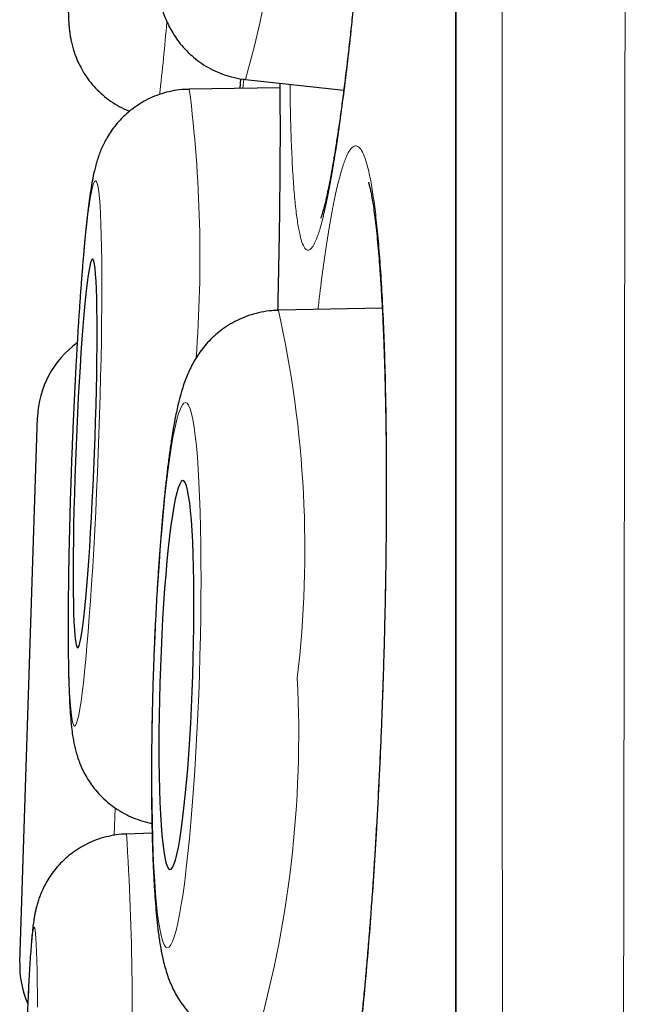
# Model space of a CAD drawing. Header units: millimetres. Extents: x 8 to 869, y 12 to 834.
# Tile 39 of 216: x 180.64 to 182.55, y 819.59 to 822.69. Entities that reach past the tile are written whole.
import ezdxf

# ---------------------------------------------------------------- set-up
doc = ezdxf.new("R2010")
doc.units = ezdxf.units.MM

msp = doc.modelspace()

# ---------------------------------------------------------------- linework, layer by layer
at = {"color": 252, "linetype": 'Continuous', "lineweight": 0}
for p, q in [((182.0097, 833.0119), (182.0097, 799.6163)), ((181.3388, 822.4748), (181.3412, 822.504)), ((180.9365, 820.2091), (180.9337, 820.1231))]:
    msp.add_line(p, q, dxfattribs=at)
at = {"color": 7, "linetype": 'Continuous', "lineweight": 30}
for p, q in [((182.0073, 832.9815), (182.0073, 799.6467)), ((181.3309, 822.5057), (181.3285, 822.4747)), ((181.347, 822.5031), (181.656, 822.4694)), ((181.4548, 822.4765), (181.1699, 822.4725)), ((181.7771, 821.7827), (181.4504, 821.7764)), ((180.6361, 819.7232), (180.6923, 821.4402)), ((181.0528, 820.13), (180.9719, 820.1274))]:
    msp.add_line(p, q, dxfattribs=at)
at = {"color": 252, "linetype": 'Continuous', "lineweight": 0, "flags": 128}
for points in [[(180.8831, 821.3257), (180.8853, 821.3869), (180.8874, 821.4478), (180.8891, 821.5081), (180.8907, 821.5675), (180.892, 821.6256), (180.893, 821.6822), (180.8938, 821.737), (180.8943, 821.7897), (180.8946, 821.84), (180.8945, 821.8878), (180.8942, 821.9326), (180.8937, 821.9744), (180.8929, 822.0128), (180.8918, 822.0477), (180.8904, 822.079), (180.8889, 822.1064), (180.887, 822.1299), (180.885, 822.1492), (180.8827, 822.1644), (180.8802, 822.1753), (180.8775, 822.1818), (180.8747, 822.184), (180.8716, 822.1818), (180.8684, 822.1753), (180.8651, 822.1644), (180.8617, 822.1492), (180.8581, 822.1299), (180.8545, 822.1064), (180.8508, 822.079), (180.8471, 822.0477), (180.8433, 822.0128), (180.8396, 821.9744), (180.8358, 821.9326), (180.8321, 821.8878), (180.8284, 821.84), (180.8248, 821.7897), (180.8213, 821.737), (180.8178, 821.6822), (180.8146, 821.6256), (180.8114, 821.5675), (180.8084, 821.5081), (180.8056, 821.4478), (180.8029, 821.3869), (180.8005, 821.3257), (180.7982, 821.2644), (180.7962, 821.2035), (180.7944, 821.1432), (180.7929, 821.0838), (180.7916, 821.0257), (180.7905, 820.9691), (180.7897, 820.9143), (180.7892, 820.8616), (180.789, 820.8113), (180.789, 820.7636), (180.7893, 820.7187), (180.7899, 820.677), (180.7907, 820.6385), (180.7918, 820.6036), (180.7931, 820.5723), (180.7947, 820.5449), (180.7965, 820.5214), (180.7986, 820.5021), (180.8009, 820.4869), (180.8033, 820.476), (180.806, 820.4695), (180.8089, 820.4673), (180.8119, 820.4695), (180.8151, 820.476), (180.8184, 820.4869), (180.8219, 820.5021), (180.8254, 820.5214), (180.829, 820.5449), (180.8327, 820.5723), (180.8364, 820.6036), (180.8402, 820.6385), (180.844, 820.677), (180.8477, 820.7187), (180.8515, 820.7636), (180.8551, 820.8113), (180.8588, 820.8616), (180.8623, 820.9143), (180.8657, 820.9691), (180.869, 821.0257), (180.8722, 821.0838), (180.8752, 821.1432), (180.878, 821.2035), (180.8806, 821.2644), (180.8831, 821.3257)], [(181.2015, 820.6278), (181.2033, 820.689), (181.2047, 820.75), (181.2058, 820.8103), (181.2065, 820.8696), (181.2068, 820.9278), (181.2066, 820.9844), (181.2061, 821.0392), (181.2052, 821.0919), (181.204, 821.1423), (181.2023, 821.19), (181.2003, 821.2348), (181.1979, 821.2766), (181.1951, 821.315), (181.192, 821.35), (181.1886, 821.3813), (181.1849, 821.4087), (181.181, 821.4322), (181.1767, 821.4515), (181.1722, 821.4667), (181.1675, 821.4775), (181.1626, 821.4841), (181.1575, 821.4863), (181.1523, 821.4841), (181.147, 821.4775), (181.1416, 821.4667), (181.1361, 821.4515), (181.1306, 821.4322), (181.125, 821.4087), (181.1195, 821.3813), (181.1141, 821.35), (181.1087, 821.315), (181.1035, 821.2766), (181.0983, 821.2348), (181.0933, 821.19), (181.0885, 821.1423), (181.084, 821.0919), (181.0796, 821.0392), (181.0755, 820.9844), (181.0717, 820.9278), (181.0681, 820.8696), (181.0649, 820.8103), (181.062, 820.75), (181.0595, 820.689), (181.0573, 820.6278), (181.0554, 820.5665), (181.054, 820.5056), (181.0529, 820.4453), (181.0523, 820.3859), (181.052, 820.3278), (181.0521, 820.2711), (181.0526, 820.2163), (181.0535, 820.1636), (181.0548, 820.1133), (181.0564, 820.0656), (181.0585, 820.0207), (181.0609, 819.979), (181.0636, 819.9405), (181.0667, 819.9055), (181.0701, 819.8743), (181.0738, 819.8468), (181.0778, 819.8234), (181.082, 819.804), (181.0865, 819.7889), (181.0912, 819.778), (181.0961, 819.7714), (181.1012, 819.7693), (181.1064, 819.7714), (181.1117, 819.778), (181.1172, 819.7889), (181.1226, 819.804), (181.1282, 819.8234), (181.1337, 819.8468), (181.1392, 819.8743), (181.1446, 819.9055), (181.15, 819.9405), (181.1553, 819.979), (181.1604, 820.0207), (181.1654, 820.0656), (181.1702, 820.1133), (181.1748, 820.1636), (181.1791, 820.2163), (181.1832, 820.2711), (181.1871, 820.3278), (181.1906, 820.3859), (181.1938, 820.4453), (181.1967, 820.5056), (181.1993, 820.5665), (181.2015, 820.6278)], [(180.6921, 819.5822), (180.6918, 819.6239), (180.6914, 819.6624), (180.6908, 819.6974), (180.6901, 819.7287), (180.6893, 819.7561), (180.6883, 819.7796), (180.6872, 819.7989), (180.686, 819.8141), (180.6847, 819.825), (180.6832, 819.8315), (180.6817, 819.8337), (180.6801, 819.8315), (180.6784, 819.825), (180.6767, 819.8141), (180.6748, 819.7989), (180.6729, 819.7796), (180.671, 819.7561), (180.6691, 819.7287), (180.6671, 819.6974), (180.6651, 819.6624), (180.6631, 819.6239), (180.6611, 819.5822)]]:
    msp.add_lwpolyline(points, dxfattribs=at)
at = {"color": 7, "linetype": 'Continuous', "lineweight": 30, "flags": 128}
for points in [[(180.8713, 821.3257), (180.8731, 821.3769), (180.8748, 821.4278), (180.8762, 821.478), (180.8773, 821.5271), (180.8783, 821.5748), (180.8789, 821.6207), (180.8793, 821.6646), (180.8795, 821.7061), (180.8793, 821.7449), (180.8789, 821.7808), (180.8783, 821.8135), (180.8774, 821.8428), (180.8762, 821.8684), (180.8748, 821.8903), (180.8732, 821.9082), (180.8714, 821.922), (180.8693, 821.9316), (180.867, 821.9369), (180.8646, 821.938), (180.862, 821.9348), (180.8593, 821.9273), (180.8564, 821.9156), (180.8535, 821.8997), (180.8505, 821.8799), (180.8474, 821.8561), (180.8442, 821.8286), (180.8411, 821.7976), (180.8379, 821.7633), (180.8348, 821.7259), (180.8317, 821.6857), (180.8287, 821.6429), (180.8258, 821.598), (180.823, 821.5511), (180.8203, 821.5027), (180.8178, 821.453), (180.8155, 821.4024), (180.8133, 821.3513), (180.8113, 821.3), (180.8096, 821.2489), (180.8081, 821.1983), (180.8068, 821.1486), (180.8057, 821.1002), (180.8049, 821.0533), (180.8044, 821.0084), (180.8041, 820.9656), (180.8041, 820.9254), (180.8044, 820.888), (180.8049, 820.8537), (180.8057, 820.8227), (180.8067, 820.7952), (180.808, 820.7715), (180.8095, 820.7516), (180.8112, 820.7357), (180.8132, 820.724), (180.8153, 820.7165), (180.8177, 820.7133), (180.8202, 820.7144), (180.8229, 820.7197), (180.8257, 820.7293), (180.8286, 820.7431), (180.8316, 820.761), (180.8346, 820.7829), (180.8378, 820.8085), (180.8409, 820.8378), (180.8441, 820.8705), (180.8472, 820.9064), (180.8503, 820.9452), (180.8533, 820.9867), (180.8563, 821.0306), (180.8592, 821.0765), (180.8619, 821.1242), (180.8645, 821.1733), (180.8669, 821.2235), (180.8692, 821.2744), (180.8713, 821.3257)], [(181.1808, 820.6278), (181.1823, 820.679), (181.1834, 820.7299), (181.1842, 820.7801), (181.1846, 820.8292), (181.1845, 820.8769), (181.1841, 820.9229), (181.1833, 820.9668), (181.1822, 821.0083), (181.1806, 821.0471), (181.1787, 821.083), (181.1765, 821.1157), (181.1739, 821.145), (181.171, 821.1707), (181.1678, 821.1925), (181.1644, 821.2104), (181.1607, 821.2242), (181.1568, 821.2338), (181.1527, 821.2392), (181.1484, 821.2402), (181.144, 821.237), (181.1395, 821.2295), (181.1349, 821.2178), (181.1303, 821.202), (181.1257, 821.1821), (181.1211, 821.1583), (181.1165, 821.1308), (181.1121, 821.0998), (181.1077, 821.0655), (181.1036, 821.0281), (181.0996, 820.9879), (181.0958, 820.9451), (181.0922, 820.9002), (181.0889, 820.8533), (181.0859, 820.8048), (181.0832, 820.7551), (181.0808, 820.7046), (181.0788, 820.6534), (181.0771, 820.6021), (181.0758, 820.551), (181.0749, 820.5004), (181.0743, 820.4507), (181.0741, 820.4023), (181.0743, 820.3554), (181.0749, 820.3104), (181.0759, 820.2677), (181.0773, 820.2275), (181.079, 820.1901), (181.0811, 820.1557), (181.0835, 820.1247), (181.0862, 820.0972), (181.0893, 820.0735), (181.0926, 820.0536), (181.0962, 820.0377), (181.1, 820.026), (181.104, 820.0185), (181.1082, 820.0153), (181.1125, 820.0164), (181.117, 820.0217), (181.1215, 820.0313), (181.1261, 820.0451), (181.1308, 820.063), (181.1354, 820.0849), (181.14, 820.1105), (181.1445, 820.1398), (181.1488, 820.1725), (181.1531, 820.2084), (181.1572, 820.2473), (181.1611, 820.2888), (181.1648, 820.3326), (181.1682, 820.3786), (181.1713, 820.4263), (181.1742, 820.4754), (181.1767, 820.5256), (181.1789, 820.5765), (181.1808, 820.6278)]]:
    msp.add_lwpolyline(points, dxfattribs=at)
at = {"color": 252, "linetype": 'Continuous', "lineweight": 0}
for centre, radius, start, end in [((177.3462, 823.6004), 4.1485, 344.6634, 0.8214), ((175.4449, 823.1313), 5.6716, 353.1513, 355.483), ((177.0188, 821.9448), 4.1845, 355.6399, 7.245), ((178.0741, 821.0227), 3.4594, 353.2888, 12.5832), ((178.0171, 820.4415), 3.4971, 343.7086, 2.8994), ((172.636, 819.5737), 8.3543, 357.46775, 3.80046)]:
    msp.add_arc(centre, radius, start, end, dxfattribs=at)
at = {"color": 7, "linetype": 'Continuous', "lineweight": 30}
for centre, start, end in [((180.9921, 821.4304), 125.6299, 178.127), ((180.936, 819.7134), 178.127, 203.261)]:
    msp.add_arc(centre, 0.3, start, end, dxfattribs=at)
at = {"color": 252, "linetype": 'Continuous', "lineweight": 0}
for points, knots in [([(182.5482, 834.1494), (182.5482, 834.1485), (182.5482, 834.1468), (182.5482, 834.1326), (182.5482, 834.1099), (182.5481, 834.0779), (182.5481, 834.0368), (182.5481, 833.9869), (182.5481, 833.9282), (182.5481, 833.8609), (182.5481, 833.7847), (182.5482, 833.6996), (182.5482, 833.6057), (182.5482, 833.5118), (182.5483, 833.4202), (182.5483, 833.3331), (182.5484, 833.2412), (182.5484, 833.1323), (182.5484, 833.0044), (182.5484, 832.8546), (182.5484, 832.6957), (182.5484, 832.5277), (182.5484, 832.3506), (182.5483, 832.1676), (182.5483, 831.9794), (182.5482, 831.7864), (182.5481, 831.5855), (182.5481, 831.3768), (182.548, 831.1605), (182.5479, 830.957), (182.5479, 830.7687), (182.5478, 830.5974), (182.5478, 830.4223), (182.5477, 830.2268), (182.5477, 830.0098), (182.5476, 829.7699), (182.5475, 829.5239), (182.5474, 829.272), (182.5472, 829.0142), (182.547, 828.7506), (182.5468, 828.4813), (182.5466, 828.1966), (182.5464, 827.8961), (182.5461, 827.5791), (182.5458, 827.2557), (182.5455, 826.9258), (182.5453, 826.5898), (182.545, 826.2533), (182.5447, 825.917), (182.5444, 825.5811), (182.5441, 825.2403), (182.5437, 824.8945), (182.5434, 824.5439), (182.5431, 824.2214), (182.5428, 823.9282), (182.5425, 823.6652), (182.5422, 823.4003), (182.5418, 823.0952), (182.5414, 822.7492), (182.5409, 822.3613), (182.5403, 821.9694), (182.5398, 821.5738), (182.5392, 821.1748), (182.5386, 820.7791), (182.538, 820.3871), (182.5374, 819.9992), (182.5368, 819.6089), (182.5363, 819.2163), (182.5356, 818.8218), (182.5351, 818.4617), (182.5346, 818.1367), (182.5341, 817.8471), (182.5336, 817.5569), (182.533, 817.2287), (182.5324, 816.8626), (182.5317, 816.4586), (182.5309, 816.0538), (182.53, 815.6485), (182.5292, 815.2429), (182.5283, 814.8391), (182.5275, 814.4373), (182.5266, 814.0376), (182.5257, 813.6385), (182.5247, 813.2401), (182.5238, 812.8425), (182.5229, 812.4802), (182.5221, 812.1527), (182.5214, 811.8596), (182.5206, 811.5675), (182.5198, 811.226), (182.5187, 810.8362), (182.5175, 810.3991), (182.5162, 809.9655), (182.5149, 809.5436), (182.5136, 809.1338), (182.5122, 808.7358), (182.5108, 808.342), (182.5094, 807.9587), (182.508, 807.5865), (182.5066, 807.2248), (182.5052, 806.8676), (182.5037, 806.5165), (182.5023, 806.1719), (182.5007, 805.8202), (182.4991, 805.4611), (182.4974, 805.0952), (182.4956, 804.7363), (182.4939, 804.3911), (182.4921, 804.0597), (182.4903, 803.7417), (182.4885, 803.4307), (182.4866, 803.132), (182.4847, 802.8456), (182.4829, 802.5709), (182.481, 802.3033), (182.4791, 802.0439), (182.4771, 801.793), (182.4752, 801.5405), (182.4731, 801.2868), (182.4709, 801.0329), (182.4688, 800.7888), (182.4667, 800.5589), (182.4646, 800.3431), (182.4626, 800.1406), (182.4606, 799.9475), (182.4586, 799.767), (182.4566, 799.5988), (182.4548, 799.4423), (182.4529, 799.2949), (182.4511, 799.1572), (182.4494, 799.0293), (182.4479, 798.9216), (182.4466, 798.831), (182.4455, 798.7553), (182.4444, 798.6846), (182.4434, 798.6114), (182.4423, 798.5381), (182.4412, 798.4672), (182.4403, 798.4054), (182.4395, 798.3528), (182.4388, 798.3095), (182.4383, 798.2785), (182.438, 798.2572), (182.4378, 798.2436), (182.4377, 798.235), (182.4377, 798.2339), (182.4377, 798.2334)], [0, 0, 0, 0, 0.0071358, 0.0142725, 0.0214083, 0.0285772, 0.0357471, 0.042916, 0.0500166, 0.0571182, 0.0642188, 0.0713515, 0.078485, 0.0856176, 0.090941, 0.0962645, 0.1015939, 0.1069233, 0.114249, 0.1215757, 0.1289013, 0.1362629, 0.1436255, 0.1509872, 0.158017, 0.1650478, 0.1720777, 0.1791385, 0.1862002, 0.1932611, 0.1984052, 0.2035493, 0.2086988, 0.2138482, 0.2204303, 0.2270124, 0.2336058, 0.2401993, 0.2468056, 0.253412, 0.2600299, 0.2666479, 0.2739872, 0.2813274, 0.2886666, 0.2960412, 0.3034167, 0.3107912, 0.3178325, 0.3248747, 0.3319161, 0.3389884, 0.3460616, 0.3531339, 0.3582864, 0.363439, 0.368597, 0.3737549, 0.3811204, 0.3884868, 0.3958522, 0.4032537, 0.4106561, 0.4180576, 0.4251254, 0.432194, 0.4392617, 0.4463606, 0.4534604, 0.4605593, 0.4657313, 0.4709032, 0.4760806, 0.481258, 0.4884406, 0.4956241, 0.5028066, 0.5100227, 0.5172396, 0.5244556, 0.5316032, 0.5387516, 0.5458992, 0.5530789, 0.5602595, 0.5674392, 0.5727977, 0.5781561, 0.5835205, 0.5888849, 0.5970544, 0.6052239, 0.6134148, 0.6216057, 0.62934, 0.6370742, 0.6448268, 0.6525795, 0.6599544, 0.6673294, 0.6747199, 0.6821105, 0.689411, 0.6967153, 0.7049008, 0.7130863, 0.721293, 0.7294998, 0.7372484, 0.7449969, 0.7527638, 0.7605308, 0.7679192, 0.7753076, 0.7827117, 0.7901158, 0.7974296, 0.8047472, 0.8129689, 0.8211905, 0.8294335, 0.8376765, 0.8454601, 0.8532436, 0.8610457, 0.8688478, 0.8762709, 0.883694, 0.8911336, 0.8985732, 0.9059232, 0.9132771, 0.9186537, 0.9240303, 0.9294132, 0.934796, 0.9420046, 0.9492141, 0.9564226, 0.963666, 0.9709104, 0.9781537, 0.9836118, 0.9890699, 0.994535, 1, 1, 1, 1]), ([(182.1901, 798.4808), (182.1901, 798.4813), (182.1901, 798.4824), (182.19, 798.4906), (182.1899, 798.5037), (182.1897, 798.5242), (182.1895, 798.5543), (182.1892, 798.5964), (182.1888, 798.6478), (182.1883, 798.7085), (182.1879, 798.7785), (182.1874, 798.8511), (182.187, 798.9239), (182.1865, 798.9946), (182.1861, 799.0705), (182.1856, 799.1651), (182.185, 799.2816), (182.1842, 799.4243), (182.1835, 799.5784), (182.1827, 799.7406), (182.1819, 799.9102), (182.1812, 800.0864), (182.1804, 800.2724), (182.1796, 800.4648), (182.1788, 800.6629), (182.178, 800.8661), (182.1773, 801.0777), (182.1766, 801.2966), (182.1759, 801.5225), (182.1752, 801.764), (182.1745, 802.0229), (182.1738, 802.3003), (182.1731, 802.587), (182.1725, 802.8774), (182.1718, 803.1704), (182.1712, 803.4656), (182.1706, 803.7686), (182.17, 804.0741), (182.1694, 804.3814), (182.1688, 804.69), (182.1683, 805.005), (182.1677, 805.3248), (182.1672, 805.6491), (182.1666, 805.9905), (182.1661, 806.3507), (182.1656, 806.7306), (182.1651, 807.1171), (182.1647, 807.5025), (182.1642, 807.8859), (182.1638, 808.2671), (182.1634, 808.6532), (182.163, 809.0378), (182.1626, 809.42), (182.1622, 809.7998), (182.1618, 810.1833), (182.1614, 810.5688), (182.161, 810.9557), (182.1607, 811.359), (182.1603, 811.7804), (182.1599, 812.2203), (182.1595, 812.6632), (182.1592, 813.1005), (182.1589, 813.5314), (182.1586, 813.9558), (182.1583, 814.382), (182.158, 814.8026), (182.1578, 815.2171), (182.1576, 815.6254), (182.1573, 816.0344), (182.1571, 816.4421), (182.1568, 816.8482), (182.1566, 817.2537), (182.1563, 817.6603), (182.1561, 818.0675), (182.1559, 818.4744), (182.1556, 818.8807), (182.1554, 819.2863), (182.1552, 819.6842), (182.1551, 820.0743), (182.1549, 820.4564), (182.1548, 820.8371), (182.1547, 821.216), (182.1545, 821.5931), (182.1544, 821.9336), (182.1543, 822.2382), (182.1542, 822.5077), (182.1541, 822.7756), (182.154, 823.079), (182.1539, 823.4166), (182.1538, 823.7872), (182.1536, 824.1543), (182.1534, 824.5178), (182.1533, 824.8774), (182.1532, 825.2271), (182.153, 825.5669), (182.1529, 825.8969), (182.1528, 826.2227), (182.1528, 826.5441), (182.1527, 826.8608), (182.1527, 827.1442), (182.1526, 827.3956), (182.1526, 827.6164), (182.1526, 827.8342), (182.1525, 828.0993), (182.1525, 828.4083), (182.1524, 828.7572), (182.1523, 829.0972), (182.1523, 829.4282), (182.1522, 829.7497), (182.1521, 830.0432), (182.152, 830.3104), (182.152, 830.5531), (182.1519, 830.7887), (182.1519, 831.0168), (182.1519, 831.2375), (182.1519, 831.447), (182.1519, 831.6456), (182.1519, 831.8336), (182.152, 832.0143), (182.152, 832.1875), (182.152, 832.353), (182.152, 832.4963), (182.152, 832.6196), (182.152, 832.725), (182.152, 832.8261), (182.152, 832.9364), (182.152, 833.0536), (182.1519, 833.1747), (182.1519, 833.287), (182.1519, 833.3904), (182.1519, 833.4847), (182.1519, 833.5687), (182.1519, 833.6425), (182.1519, 833.7067), (182.152, 833.7625), (182.152, 833.8098), (182.152, 833.8485), (182.1521, 833.8758), (182.1521, 833.8942), (182.1521, 833.9059), (182.1521, 833.9132), (182.1521, 833.9141), (182.1521, 833.9146)], [0, 0, 0, 0, 0.005371, 0.010743, 0.016121, 0.021499, 0.028703, 0.035907, 0.043111, 0.05035, 0.05759, 0.064828, 0.070283, 0.075737, 0.081197, 0.086658, 0.094874, 0.103091, 0.111329, 0.119568, 0.127348, 0.135129, 0.142928, 0.150728, 0.158148, 0.165569, 0.173006, 0.180442, 0.187789, 0.19514, 0.203323, 0.211506, 0.219711, 0.227915, 0.235662, 0.243408, 0.251172, 0.258937, 0.266322, 0.273708, 0.28111, 0.288511, 0.295822, 0.303137, 0.311306, 0.319475, 0.327666, 0.335856, 0.343588, 0.351321, 0.359072, 0.366822, 0.374195, 0.381568, 0.388957, 0.396346, 0.403645, 0.410948, 0.419103, 0.427259, 0.435436, 0.443612, 0.451332, 0.459052, 0.46679, 0.474528, 0.481888, 0.489248, 0.496625, 0.504001, 0.511287, 0.518578, 0.525945, 0.533314, 0.540682, 0.548085, 0.555489, 0.562892, 0.569961, 0.577031, 0.5841, 0.5912, 0.598301, 0.605401, 0.610574, 0.615747, 0.620926, 0.626105, 0.633446, 0.640789, 0.64813, 0.655507, 0.662885, 0.670263, 0.677307, 0.684352, 0.691396, 0.698471, 0.705547, 0.712622, 0.717777, 0.722931, 0.728091, 0.733251, 0.742022, 0.750795, 0.759566, 0.768399, 0.777234, 0.786067, 0.793396, 0.800727, 0.808056, 0.815421, 0.822787, 0.830151, 0.837183, 0.844216, 0.851248, 0.858311, 0.865375, 0.872439, 0.877585, 0.882731, 0.887883, 0.893035, 0.900364, 0.907694, 0.915023, 0.922388, 0.929753, 0.937117, 0.944149, 0.951182, 0.958214, 0.965278, 0.972342, 0.979405, 0.984551, 0.989697, 0.994848, 1, 1, 1, 1]), ([(181.6833, 825.2131), (181.6874, 825.2292), (181.6955, 825.2614), (181.7072, 825.2954), (181.7185, 825.3185), (181.7291, 825.3296), (181.7391, 825.3286), (181.7484, 825.3156), (181.757, 825.2909), (181.7647, 825.2546), (181.7714, 825.2066), (181.7773, 825.1476), (181.7821, 825.078), (181.786, 824.9983), (181.7887, 824.9089), (181.7904, 824.8104), (181.7911, 824.7037), (181.7907, 824.5897), (181.7891, 824.4689), (181.7865, 824.3421), (181.7829, 824.2104), (181.7782, 824.0749), (181.7725, 823.9362), (181.7659, 823.7954), (181.7584, 823.6535), (181.75, 823.5118), (181.7408, 823.371), (181.7309, 823.232), (181.7204, 823.0959), (181.7092, 822.9639), (181.6976, 822.8369), (181.6855, 822.7154), (181.6731, 822.6005), (181.6605, 822.4931), (181.6477, 822.3941), (181.6348, 822.3039), (181.622, 822.2231), (181.6093, 822.1524), (181.5968, 822.0926), (181.5846, 822.0438), (181.5727, 822.0062), (181.562, 821.9817), (181.5524, 821.9684), (181.5437, 821.9643), (181.535, 821.9686), (181.5264, 821.9837), (181.5181, 822.0115), (181.5107, 822.0507), (181.5041, 822.1012), (181.4985, 822.163), (181.4939, 822.2353), (181.4904, 822.3177), (181.4879, 822.4015), (181.4872, 822.4617), (181.4869, 822.4878)], [0, 0, 0, 0, 0.019471, 0.039011, 0.058552, 0.078023, 0.097494, 0.117034, 0.136575, 0.156046, 0.175516, 0.195057, 0.214597, 0.234068, 0.253539, 0.27308, 0.29262, 0.312091, 0.331562, 0.351102, 0.370643, 0.390114, 0.409585, 0.429125, 0.448666, 0.468137, 0.487607, 0.507148, 0.526688, 0.546159, 0.56563, 0.585171, 0.604711, 0.624182, 0.643653, 0.663193, 0.682734, 0.702205, 0.721676, 0.741216, 0.760757, 0.780228, 0.796461, 0.812715, 0.828948, 0.848419, 0.867959, 0.8875, 0.906971, 0.926442, 0.945982, 0.965523, 0.984993, 1, 1, 1, 1]), ([(181.3312, 822.5056), (181.3308, 822.5002), (181.33, 822.4894), (181.3292, 822.4796), (181.3288, 822.4747)], [0, 0, 0, 0, 0.500532, 1, 1, 1, 1]), ([(181.4552, 822.4913), (181.4554, 822.4672), (181.456, 822.4093), (181.4559, 822.3083), (181.4553, 822.1909), (181.4539, 822.0671), (181.4517, 821.9375), (181.4498, 821.84), (181.4483, 821.785), (181.4481, 821.7758)], [0, 0, 0, 0, 0.120918, 0.290238, 0.459558, 0.628276, 0.796993, 0.966313, 1, 1, 1, 1]), ([(181.6384, 822.1781), (181.6427, 822.1943), (181.6512, 822.2266), (181.664, 822.2607), (181.6766, 822.284), (181.6889, 822.2952), (181.7008, 822.2942), (181.7123, 822.2813), (181.7233, 822.2567), (181.7337, 822.2205), (181.7434, 822.1726), (181.7524, 822.1135), (181.7605, 822.044), (181.7678, 821.9644), (181.7742, 821.8749), (181.7796, 821.7764), (181.784, 821.6697), (181.7874, 821.5556), (181.7896, 821.4347), (181.7909, 821.3078), (181.791, 821.176), (181.7901, 821.0404), (181.7881, 820.9016), (181.785, 820.7606), (181.7809, 820.6186), (181.7758, 820.4767), (181.7697, 820.3358), (181.7626, 820.1966), (181.7547, 820.0604), (181.746, 819.9282), (181.7364, 819.801), (181.7262, 819.6793), (181.7154, 819.5642), (181.704, 819.4567), (181.6922, 819.3575), (181.68, 819.2671), (181.6674, 819.1861), (181.6547, 819.1153), (181.6419, 819.0553), (181.629, 819.0063), (181.6162, 818.9686), (181.6043, 818.944), (181.5933, 818.9306), (181.5832, 818.9263), (181.5727, 818.9306), (181.5619, 818.9456), (181.5511, 818.9733), (181.5409, 819.0125), (181.5313, 819.0629), (181.5226, 819.1247), (181.5146, 819.1969), (181.5076, 819.2794), (181.5018, 819.3633), (181.4989, 819.4236), (181.4976, 819.4499)], [0, 0, 0, 0, 0.01947, 0.039009, 0.058548, 0.078018, 0.097487, 0.117027, 0.136566, 0.156035, 0.175505, 0.195044, 0.214584, 0.234053, 0.253523, 0.273062, 0.292601, 0.312071, 0.331541, 0.35108, 0.370619, 0.390089, 0.409558, 0.429098, 0.448637, 0.468106, 0.487576, 0.507115, 0.526654, 0.546124, 0.565594, 0.585133, 0.604672, 0.624142, 0.643611, 0.663151, 0.68269, 0.70216, 0.721629, 0.741168, 0.760708, 0.780177, 0.79641, 0.812663, 0.828896, 0.848365, 0.867905, 0.887444, 0.906914, 0.926383, 0.945922, 0.965462, 0.984931, 1, 1, 1, 1]), ([(181.5749, 821.7788), (181.5753, 821.7824), (181.5795, 821.8212), (181.5879, 821.8875), (181.6002, 821.9761), (181.6128, 822.0541), (181.6255, 822.1231), (181.6341, 822.1598), (181.6384, 822.1781)], [0, 0, 0, 0, 0.020029, 0.21579, 0.411493, 0.607895, 0.804297, 1, 1, 1, 1])]:
    msp.add_open_spline(points, degree=3, knots=knots, dxfattribs=at)
at = {"color": 7, "linetype": 'Continuous', "lineweight": 30}
for points, knots in [([(181.7623, 825.2246), (181.7623, 825.2247), (181.7622, 825.2249), (181.763, 825.222), (181.7644, 825.2157), (181.7664, 825.2053), (181.7686, 825.1909), (181.7712, 825.1721), (181.7738, 825.149), (181.7763, 825.1219), (181.7787, 825.0906), (181.781, 825.0556), (181.783, 825.0164), (181.7849, 824.9733), (181.7864, 824.9264), (181.7877, 824.8759), (181.7887, 824.8221), (181.7894, 824.7652), (181.7897, 824.7054), (181.7897, 824.6429), (181.7894, 824.5782), (181.7887, 824.5113), (181.7876, 824.4427), (181.7863, 824.3725), (181.7846, 824.3011), (181.7825, 824.2285), (181.7802, 824.1543), (181.7775, 824.0784), (181.7744, 824.0008), (181.7711, 823.9221), (181.7674, 823.8427), (181.7634, 823.7629), (181.7592, 823.6829), (181.7547, 823.6031), (181.7499, 823.5235), (181.7449, 823.4441), (181.7396, 823.3651), (181.7341, 823.2867), (181.7284, 823.2091), (181.7224, 823.1326), (181.7163, 823.0572), (181.71, 822.9831), (181.7036, 822.9112), (181.697, 822.8413), (181.6904, 822.7736), (181.6836, 822.7076), (181.6767, 822.6437), (181.6697, 822.5821), (181.6627, 822.5229), (181.6556, 822.4663), (181.6486, 822.4127), (181.6415, 822.3621), (181.6345, 822.3149), (181.6277, 822.2712), (181.621, 822.2312), (181.6145, 822.1951), (181.6082, 822.1631), (181.6024, 822.1355), (181.597, 822.1124), (181.5924, 822.0945), (181.5886, 822.0813), (181.5858, 822.0727), (181.584, 822.0675), (181.5837, 822.0669), (181.5836, 822.0666)], [0, 0, 0, 0, 0.004106, 0.014275, 0.025553, 0.037924, 0.051302, 0.065546, 0.080484, 0.096045, 0.111474, 0.127424, 0.143787, 0.160486, 0.177457, 0.194644, 0.211995, 0.229466, 0.247013, 0.264597, 0.282175, 0.29971, 0.317174, 0.334542, 0.351796, 0.368925, 0.38601, 0.403429, 0.420932, 0.438491, 0.456077, 0.473656, 0.491195, 0.50867, 0.526076, 0.543583, 0.561085, 0.578587, 0.596092, 0.613605, 0.631132, 0.648676, 0.666181, 0.683376, 0.700655, 0.717988, 0.735367, 0.752778, 0.770207, 0.787627, 0.805017, 0.82235, 0.839595, 0.856718, 0.873678, 0.890425, 0.906899, 0.923019, 0.938682, 0.953784, 0.966824, 0.978993, 0.990162, 1, 1, 1, 1]), ([(181.4773, 824.8163), (181.4678, 824.8162), (181.4471, 824.8159), (181.4159, 824.8111), (181.3844, 824.803), (181.3547, 824.7918), (181.327, 824.7781), (181.3015, 824.7621), (181.2785, 824.7444), (181.2582, 824.7255), (181.2405, 824.7061), (181.2254, 824.6865), (181.2126, 824.6672), (181.2019, 824.6484), (181.1928, 824.63), (181.1848, 824.6114), (181.1775, 824.592), (181.1704, 824.5702), (181.1626, 824.5425), (181.1549, 824.5097), (181.1474, 824.4726), (181.1405, 824.4339), (181.1341, 824.3933), (181.1278, 824.3499), (181.1219, 824.3051), (181.1162, 824.2586), (181.1107, 824.2102), (181.1054, 824.16), (181.1002, 824.1081), (181.0953, 824.0547), (181.0905, 823.9997), (181.0859, 823.9436), (181.0816, 823.8864), (181.0775, 823.8284), (181.0736, 823.7698), (181.07, 823.7109), (181.0666, 823.6518), (181.0636, 823.5928), (181.0608, 823.5342), (181.0584, 823.4761), (181.0562, 823.4189), (181.0544, 823.3626), (181.053, 823.3076), (181.0519, 823.2541), (181.0511, 823.2021), (181.0507, 823.152), (181.0507, 823.1037), (181.0511, 823.0576), (181.0518, 823.0135), (181.053, 822.9715), (181.0547, 822.9314), (181.0569, 822.8929), (181.0599, 822.855), (181.0638, 822.8188), (181.0686, 822.7875), (181.0738, 822.7612), (181.0792, 822.7397), (181.0855, 822.7191), (181.0932, 822.6983), (181.1026, 822.6771), (181.1143, 822.6551), (181.1286, 822.6326), (181.1458, 822.6101), (181.1661, 822.5883), (181.1891, 822.5678), (181.2147, 822.5494), (181.2425, 822.5335), (181.272, 822.5205), (181.304, 822.5105), (181.3292, 822.5048), (181.344, 822.5037), (181.347, 822.5035)], [0, 0, 0, 0, 0.008808, 0.019066, 0.029104, 0.038936, 0.048569, 0.058004, 0.067232, 0.076236, 0.085003, 0.09355, 0.101967, 0.110443, 0.119182, 0.128552, 0.139067, 0.151522, 0.167404, 0.190395, 0.211816, 0.231541, 0.252377, 0.272088, 0.291174, 0.309884, 0.328347, 0.346639, 0.364808, 0.382888, 0.400899, 0.418861, 0.436784, 0.45468, 0.472557, 0.490421, 0.508279, 0.526136, 0.543998, 0.561869, 0.579757, 0.597668, 0.615611, 0.633597, 0.651638, 0.669753, 0.687965, 0.706307, 0.724828, 0.743602, 0.762748, 0.782481, 0.80322, 0.825973, 0.846874, 0.86031, 0.871551, 0.881548, 0.890806, 0.899763, 0.908697, 0.917779, 0.92712, 0.936705, 0.946466, 0.956337, 0.966274, 0.976248, 0.986244, 0.997273, 1, 1, 1, 1]), ([(181.1897, 824.6969), (181.1796, 824.6967), (181.1585, 824.6963), (181.1269, 824.6912), (181.0957, 824.6829), (181.0663, 824.6716), (181.039, 824.6577), (181.0138, 824.6415), (180.991, 824.6235), (180.9707, 824.6041), (180.9531, 824.5838), (180.9382, 824.5633), (180.926, 824.5434), (180.9163, 824.5248), (180.9089, 824.5078), (180.9032, 824.4926), (180.8987, 824.4788), (180.8952, 824.466), (180.8921, 824.4536), (180.8893, 824.4405), (180.8865, 824.4248), (180.8833, 824.4048), (180.88, 824.3804), (180.8767, 824.3524), (180.8734, 824.3222), (180.8701, 824.289), (180.8667, 824.2525), (180.8632, 824.2136), (180.8597, 824.1723), (180.8562, 824.1285), (180.8527, 824.0825), (180.8491, 824.0343), (180.8455, 823.9842), (180.8419, 823.9322), (180.8383, 823.8786), (180.8347, 823.8237), (180.8311, 823.7677), (180.8277, 823.7107), (180.8242, 823.6531), (180.8209, 823.595), (180.8176, 823.5368), (180.8145, 823.4787), (180.8115, 823.4209), (180.8086, 823.3638), (180.8059, 823.3074), (180.8033, 823.2521), (180.8009, 823.1981), (180.7987, 823.1457), (180.7967, 823.095), (180.7949, 823.0462), (180.7932, 822.9996), (180.7918, 822.9554), (180.7907, 822.9135), (180.7897, 822.8743), (180.789, 822.8377), (180.7886, 822.8038), (180.7884, 822.7725), (180.7884, 822.7435), (180.7889, 822.7157), (180.7898, 822.6919), (180.7911, 822.6721), (180.7927, 822.6565), (180.7945, 822.643), (180.797, 822.6286), (180.8005, 822.6128), (180.8054, 822.595), (180.8123, 822.575), (180.8218, 822.5528), (180.8344, 822.5291), (180.8503, 822.5049), (180.8693, 822.4814), (180.8911, 822.4594), (180.9155, 822.4394), (180.9423, 822.4221), (180.9647, 822.4101), (180.9785, 822.4049), (180.9823, 822.4035)], [0, 0, 0, 0, 0.009187, 0.01919, 0.028957, 0.038498, 0.047816, 0.056906, 0.065758, 0.074349, 0.082638, 0.090553, 0.097992, 0.104876, 0.111251, 0.117338, 0.123474, 0.129964, 0.137263, 0.146023, 0.157346, 0.17385, 0.194746, 0.21392, 0.232111, 0.251316, 0.269916, 0.288178, 0.306237, 0.324164, 0.342001, 0.359774, 0.3775, 0.395191, 0.412857, 0.430502, 0.448133, 0.465753, 0.483366, 0.500973, 0.518578, 0.536182, 0.553788, 0.571397, 0.589012, 0.606635, 0.62427, 0.641921, 0.659593, 0.677291, 0.695023, 0.712803, 0.730645, 0.748574, 0.766627, 0.784864, 0.803392, 0.822416, 0.842406, 0.864792, 0.879862, 0.888617, 0.896258, 0.903124, 0.909714, 0.916333, 0.923378, 0.931133, 0.939603, 0.948576, 0.957853, 0.967321, 0.976911, 0.986582, 0.996305, 1, 1, 1, 1]), ([(181.1698, 822.472), (181.1623, 822.4719), (181.1437, 822.4717), (181.1145, 822.4671), (181.083, 822.4591), (181.0532, 822.4479), (181.0255, 822.4341), (181.0001, 822.418), (180.977, 822.4001), (180.9566, 822.3808), (180.9388, 822.3608), (180.9238, 822.3408), (180.9114, 822.3212), (180.9014, 822.3026), (180.8933, 822.2851), (180.8866, 822.2685), (180.8811, 822.2525), (180.8762, 822.2362), (180.8717, 822.2186), (180.8669, 822.1969), (180.862, 822.1704), (180.8571, 822.1394), (180.8527, 822.1059), (180.8484, 822.0705), (180.8443, 822.0325), (180.8403, 821.9914), (180.8364, 821.9483), (180.8327, 821.9032), (180.829, 821.8559), (180.8254, 821.8067), (180.822, 821.7556), (180.8186, 821.7028), (180.8154, 821.6485), (180.8123, 821.5929), (180.8094, 821.5362), (180.8066, 821.4787), (180.804, 821.4206), (180.8015, 821.362), (180.7992, 821.3033), (180.7972, 821.2448), (180.7953, 821.1865), (180.7936, 821.1289), (180.7922, 821.072), (180.7909, 821.0163), (180.7899, 820.9618), (180.7892, 820.9088), (180.7887, 820.8574), (180.7884, 820.808), (180.7884, 820.7606), (180.7886, 820.7154), (180.7891, 820.6725), (180.7898, 820.6319), (180.7909, 820.5937), (180.7923, 820.5577), (180.794, 820.5234), (180.7964, 820.4897), (180.7993, 820.4601), (180.8027, 820.435), (180.8062, 820.4153), (180.81, 820.398), (180.8147, 820.3803), (180.8206, 820.3618), (180.8282, 820.3422), (180.838, 820.3212), (180.8505, 820.2991), (180.8661, 820.2764), (180.8848, 820.2538), (180.9064, 820.2324), (180.9308, 820.2128), (180.9575, 820.1955), (180.986, 820.181), (181.0162, 820.1698), (181.0384, 820.1632), (181.0506, 820.1615), (181.0521, 820.1613)], [0, 0, 0, 0, 0.006869, 0.017013, 0.026924, 0.036614, 0.04609, 0.05535, 0.064383, 0.073165, 0.081656, 0.089807, 0.097597, 0.105089, 0.112472, 0.120018, 0.128021, 0.136969, 0.147557, 0.161019, 0.180377, 0.201746, 0.221408, 0.24001, 0.259629, 0.278574, 0.297121, 0.31542, 0.333553, 0.351569, 0.369501, 0.387371, 0.405195, 0.422983, 0.440745, 0.458488, 0.476218, 0.493938, 0.511654, 0.52937, 0.547088, 0.564813, 0.582549, 0.6003, 0.618073, 0.635874, 0.653713, 0.671601, 0.689553, 0.707592, 0.725749, 0.74407, 0.762631, 0.781557, 0.801085, 0.821724, 0.844898, 0.860902, 0.871634, 0.881211, 0.889754, 0.897773, 0.905691, 0.913721, 0.922136, 0.931008, 0.940255, 0.94975, 0.959397, 0.969138, 0.978936, 0.98877, 0.998626, 1, 1, 1, 1]), ([(181.4546, 822.4914), (181.4546, 822.4907), (181.4549, 822.4721), (181.4551, 822.4329), (181.4554, 822.3737), (181.4554, 822.3115), (181.4551, 822.247), (181.4546, 822.1801), (181.4539, 822.111), (181.453, 822.0401), (181.4518, 821.9679), (181.4504, 821.8943), (181.449, 821.8304), (181.4481, 821.7905), (181.4477, 821.7761)], [0, 0, 0, 0, 0.0033, 0.09722, 0.191342, 0.285652, 0.380147, 0.474832, 0.569723, 0.664778, 0.75885, 0.852507, 0.946606, 1, 1, 1, 1]), ([(181.7334, 822.1797), (181.7334, 822.1798), (181.7332, 822.1802), (181.7341, 822.1779), (181.7357, 822.1724), (181.7382, 822.1629), (181.7412, 822.1494), (181.7446, 822.1317), (181.7483, 822.1096), (181.7521, 822.0836), (181.756, 822.0534), (181.7597, 822.0194), (181.7635, 821.9812), (181.7671, 821.9389), (181.7705, 821.8928), (181.7738, 821.8431), (181.7768, 821.79), (181.7795, 821.7337), (181.782, 821.6744), (181.7841, 821.6124), (181.7859, 821.5481), (181.7874, 821.4816), (181.7886, 821.4133), (181.7894, 821.3434), (181.7898, 821.2722), (181.7899, 821.1998), (181.7897, 821.1259), (181.7891, 821.0502), (181.7881, 820.9728), (181.7869, 820.8943), (181.7852, 820.815), (181.7833, 820.7353), (181.781, 820.6554), (181.7784, 820.5756), (181.7755, 820.496), (181.7722, 820.4166), (181.7687, 820.3376), (181.7648, 820.2591), (181.7607, 820.1816), (181.7563, 820.1049), (181.7516, 820.0295), (181.7466, 819.9554), (181.7415, 819.8833), (181.7361, 819.8133), (181.7305, 819.7454), (181.7248, 819.6794), (181.7188, 819.6154), (181.7126, 819.5537), (181.7063, 819.4944), (181.6999, 819.4379), (181.6934, 819.3842), (181.6868, 819.3336), (181.6802, 819.2864), (181.6736, 819.2428), (181.667, 819.2028), (181.6606, 819.1669), (181.6544, 819.1351), (181.6485, 819.1077), (181.6431, 819.0849), (181.6384, 819.0672), (181.6346, 819.0544), (181.6317, 819.046), (181.6298, 819.0411), (181.6296, 819.0406), (181.6295, 819.0404)], [0, 0, 0, 0, 0.002235, 0.012385, 0.023566, 0.035781, 0.048971, 0.063021, 0.077785, 0.093207, 0.108496, 0.124346, 0.140644, 0.15731, 0.174275, 0.19148, 0.208869, 0.226395, 0.244011, 0.261677, 0.27935, 0.296987, 0.314559, 0.332041, 0.349411, 0.366657, 0.383843, 0.401362, 0.41897, 0.436638, 0.454338, 0.472035, 0.489695, 0.507292, 0.524811, 0.542434, 0.560052, 0.577667, 0.595286, 0.612911, 0.630549, 0.648202, 0.665824, 0.683157, 0.700534, 0.717964, 0.735437, 0.752939, 0.770455, 0.787958, 0.805423, 0.822823, 0.840125, 0.857293, 0.874282, 0.891041, 0.907503, 0.923589, 0.939194, 0.954192, 0.967159, 0.979293, 0.990491, 1, 1, 1, 1]), ([(181.4503, 821.7759), (181.4432, 821.7758), (181.425, 821.7755), (181.3961, 821.7709), (181.3643, 821.7629), (181.3342, 821.7516), (181.3062, 821.7378), (181.2805, 821.7216), (181.2573, 821.7038), (181.2366, 821.6847), (181.2186, 821.6648), (181.2031, 821.6448), (181.1899, 821.6248), (181.1787, 821.6051), (181.169, 821.5853), (181.1604, 821.5651), (181.1523, 821.5434), (181.1444, 821.5181), (181.1355, 821.485), (181.1272, 821.447), (181.1195, 821.4054), (181.1129, 821.3647), (181.1068, 821.3219), (181.101, 821.2764), (181.0956, 821.2294), (181.0905, 821.1808), (181.0858, 821.1305), (181.0813, 821.0785), (181.0771, 821.025), (181.0732, 820.97), (181.0695, 820.9138), (181.0662, 820.8565), (181.0632, 820.7984), (181.0604, 820.7396), (181.058, 820.6804), (181.0559, 820.621), (181.0542, 820.5616), (181.0528, 820.5025), (181.0517, 820.4439), (181.051, 820.386), (181.0507, 820.3291), (181.0507, 820.2733), (181.0511, 820.2189), (181.0519, 820.166), (181.053, 820.1148), (181.0545, 820.0655), (181.0565, 820.0181), (181.0588, 819.9726), (181.0615, 819.9291), (181.0648, 819.8875), (181.0687, 819.8472), (181.0735, 819.8073), (181.0795, 819.7687), (181.0861, 819.7354), (181.0933, 819.7073), (181.1003, 819.6846), (181.1084, 819.6626), (181.1179, 819.6409), (181.1293, 819.6191), (181.1429, 819.597), (181.1593, 819.5748), (181.1785, 819.5531), (181.2005, 819.5324), (181.2252, 819.5134), (181.2522, 819.4967), (181.2812, 819.4827), (181.3117, 819.4718), (181.3427, 819.464), (181.3636, 819.4618), (181.3738, 819.4608)], [0, 0, 0, 0, 0.006565, 0.017031, 0.027278, 0.037325, 0.047185, 0.056861, 0.066353, 0.075656, 0.084779, 0.093763, 0.102725, 0.111835, 0.12135, 0.13167, 0.143375, 0.157407, 0.175621, 0.202254, 0.223142, 0.242678, 0.263264, 0.282951, 0.302102, 0.320914, 0.339495, 0.357913, 0.376213, 0.394425, 0.412572, 0.430668, 0.448729, 0.466763, 0.48478, 0.502788, 0.520793, 0.538801, 0.556819, 0.574854, 0.592913, 0.611008, 0.629149, 0.647352, 0.665635, 0.684025, 0.702556, 0.721282, 0.740279, 0.759676, 0.779691, 0.800751, 0.823836, 0.845801, 0.859293, 0.871361, 0.882074, 0.891978, 0.901509, 0.910971, 0.920488, 0.930173, 0.940029, 0.950012, 0.960076, 0.970186, 0.980319, 0.990466, 1, 1, 1, 1]), ([(180.9719, 820.1271), (180.9695, 820.1271), (180.9559, 820.1273), (180.9315, 820.1238), (180.8995, 820.1168), (180.8692, 820.1064), (180.8409, 820.0932), (180.8147, 820.0776), (180.7909, 820.06), (180.7695, 820.0407), (180.7508, 820.0203), (180.7347, 819.9993), (180.7213, 819.9784), (180.7106, 819.9583), (180.7024, 819.9398), (180.6962, 819.9231), (180.6914, 819.9083), (180.6878, 819.8948), (180.685, 819.8823), (180.6825, 819.8699), (180.6804, 819.8567), (180.6781, 819.84), (180.6757, 819.8194), (180.6734, 819.7943), (180.6711, 819.7655), (180.6689, 819.7338), (180.6668, 819.6989), (180.6647, 819.6618), (180.6627, 819.6223), (180.6608, 819.5804), (180.6588, 819.5361), (180.657, 819.4894), (180.6551, 819.4407), (180.6533, 819.39), (180.6516, 819.3376), (180.6499, 819.2836), (180.6483, 819.2283), (180.6467, 819.1719), (180.6453, 819.1147), (180.6439, 819.0569), (180.6426, 818.9988), (180.6415, 818.9405), (180.6404, 818.8824), (180.6394, 818.8247), (180.6386, 818.7677), (180.6378, 818.7115), (180.6372, 818.6565), (180.6367, 818.6029), (180.6363, 818.5508), (180.6361, 818.5006), (180.636, 818.4523), (180.636, 818.4063), (180.6361, 818.3627), (180.6364, 818.3215), (180.6368, 818.283), (180.6374, 818.2472), (180.6381, 818.2141), (180.6389, 818.1836), (180.64, 818.1552), (180.6415, 818.1278), (180.6431, 818.1056), (180.6452, 818.0867), (180.6471, 818.0729), (180.6493, 818.0597), (180.6524, 818.0454), (180.6565, 818.0295), (180.6622, 818.0116), (180.67, 817.9916), (180.6806, 817.9695), (180.6944, 817.946), (180.7115, 817.9224), (180.7316, 817.8997), (180.7546, 817.8788), (180.7737, 817.8639), (180.7857, 817.857), (180.7885, 817.8553)], [0, 0, 0, 0, 0.002228, 0.012586, 0.022692, 0.032561, 0.042202, 0.051614, 0.060792, 0.069721, 0.078375, 0.086704, 0.094623, 0.102024, 0.108841, 0.115164, 0.121254, 0.127479, 0.134133, 0.141741, 0.151033, 0.163323, 0.182136, 0.202559, 0.221759, 0.242119, 0.261425, 0.280214, 0.298717, 0.317044, 0.335254, 0.353384, 0.371457, 0.389487, 0.407486, 0.425461, 0.443418, 0.461362, 0.479296, 0.497223, 0.515146, 0.533067, 0.550989, 0.568911, 0.586838, 0.604771, 0.622713, 0.640668, 0.658638, 0.67663, 0.69465, 0.712706, 0.730811, 0.748982, 0.767245, 0.785641, 0.804235, 0.823148, 0.842618, 0.863208, 0.886814, 0.898802, 0.907319, 0.914826, 0.921637, 0.928263, 0.934965, 0.942186, 0.950175, 0.958881, 0.968064, 0.977536, 0.987192, 0.996966, 1, 1, 1, 1])]:
    msp.add_open_spline(points, degree=3, knots=knots, dxfattribs=at)

doc.saveas('drawing.dxf')
